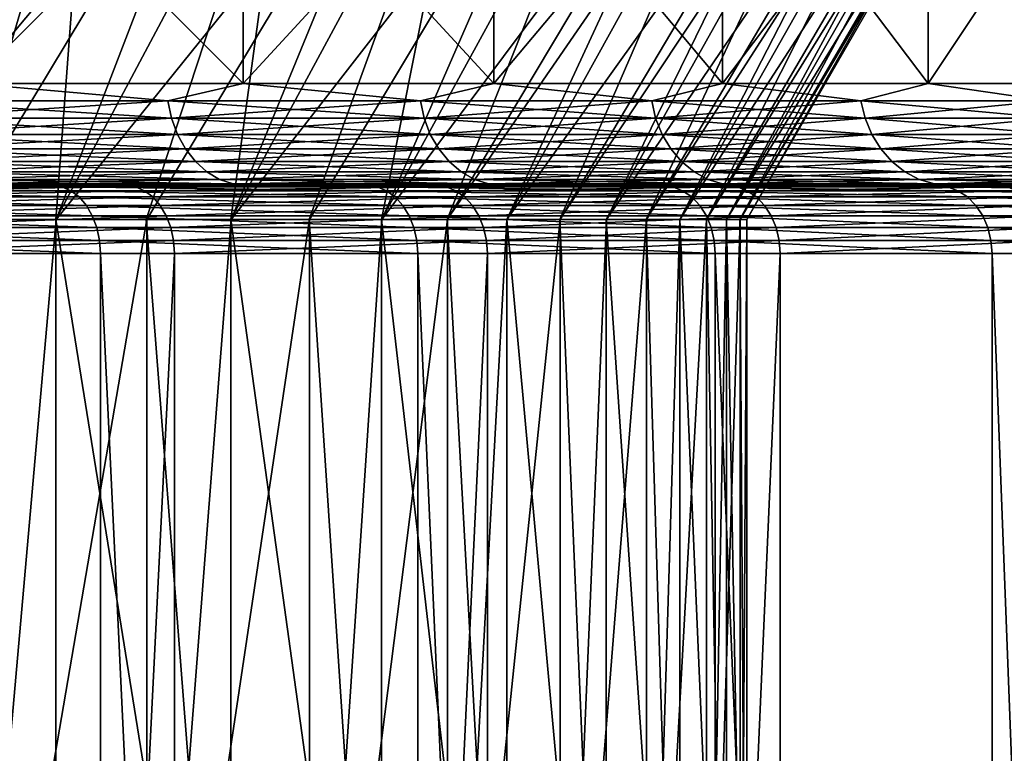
# Model space of a CAD drawing. Header units: metres. Extents: x -30 to 30, y -76 to 64.
# Tile 220 of 256: x 15.86 to 18.75, y -56.67 to -54.51. Entities that reach past the tile are written whole.
import ezdxf

# ---------------------------------------------------------------- set-up
doc = ezdxf.new("R2010")
doc.units = ezdxf.units.M
doc.layers.add('solid_508511', color=7, linetype='CONTINUOUS')

msp = doc.modelspace()

# ---------------------------------------------------------------- linework, layer by layer
at = {"layer": 'solid_508511'}
for points in [[(15.38518, -55.099998, -9.343246), (16.066645, -53.800961, -9.665684), (15.404719, -53.800961, -10.689113)], [(15.38518, -55.099998, -9.343246), (15.685761, -55.099998, -8.82932), (16.066645, -53.800961, -9.665684)], [(15.3867, -55.099998, 9.340742), (15.852745, -53.800961, 10.012641), (16.469404, -53.800961, 8.96221)], [(15.687245, -55.099998, 8.826683), (15.3867, -55.099998, 9.340742), (16.469404, -53.800961, 8.96221)], [(15.685761, -55.099998, -8.82932), (15.969251, -55.099998, -8.305603), (16.066645, -53.800961, -9.665684)], [(15.970565, -55.099998, 8.303076), (15.687245, -55.099998, 8.826683), (16.469404, -53.800961, 8.96221)], [(15.969251, -55.099998, -8.305603), (16.660385, -53.800961, -8.601981), (16.066645, -53.800961, -9.665684)], [(15.969251, -55.099998, -8.305603), (16.235079, -55.099998, -7.773175), (16.660385, -53.800961, -8.601981)], [(15.970565, -55.099998, 8.303076), (16.469404, -53.800961, 8.96221), (17.016911, -53.800961, 7.873199)], [(16.236235, -55.099998, 7.770757), (15.970565, -55.099998, 8.303076), (17.016911, -53.800961, 7.873199)], [(16.235079, -55.099998, -7.773175), (16.483141, -55.099998, -7.232292), (16.660385, -53.800961, -8.601981)], [(16.484261, -55.099998, 7.22974), (16.236235, -55.099998, 7.770757), (17.016911, -53.800961, 7.873199)], [(16.483141, -55.099998, -7.232292), (17.183969, -53.800961, -7.501579), (16.660385, -53.800961, -8.601981)], [(16.483141, -55.099998, -7.232292), (16.713259, -55.099998, -6.683336), (17.183969, -53.800961, -7.501579)], [(16.484261, -55.099998, 7.22974), (17.016911, -53.800961, 7.873199), (17.492193, -53.800961, 6.751715)], [(16.71438, -55.099998, 6.680531), (16.484261, -55.099998, 7.22974), (17.492193, -53.800961, 6.751715)], [(16.713259, -55.099998, -6.683336), (16.925194, -55.099998, -6.126813), (17.183969, -53.800961, -7.501579)], [(16.926201, -55.099998, 6.124029), (16.71438, -55.099998, 6.680531), (17.492193, -53.800961, 6.751715)], [(16.925194, -55.099998, -6.126813), (17.634918, -53.800961, -6.369626), (17.183969, -53.800961, -7.501579)], [(16.925194, -55.099998, -6.126813), (17.11854, -55.099998, -5.563774), (17.634918, -53.800961, -6.369626)], [(16.926201, -55.099998, 6.124029), (17.492193, -53.800961, 6.751715), (17.893896, -53.800961, 5.600982)], [(17.119383, -55.099998, 5.561179), (16.926201, -55.099998, 6.124029), (17.893896, -53.800961, 5.600982)], [(17.11854, -55.099998, -5.563774), (18.011356, -53.800961, -5.210906), (17.634918, -53.800961, -6.369626)], [(17.11854, -55.099998, -5.563774), (17.293093, -55.099998, -4.994889), (18.011356, -53.800961, -5.210906)], [(17.293827, -55.099998, 4.992348), (17.119383, -55.099998, 5.561179), (17.893896, -53.800961, 5.600982)], [(17.293093, -55.099998, -4.994889), (17.448757, -55.099998, -4.420509), (18.011356, -53.800961, -5.210906)], [(17.293827, -55.099998, 4.992348), (17.893896, -53.800961, 5.600982), (18.219841, -53.800961, 4.427176)], [(17.449478, -55.099998, 4.417658), (17.293827, -55.099998, 4.992348), (18.219841, -53.800961, 4.427176)], [(17.448757, -55.099998, -4.420509), (18.311838, -53.800961, -4.029777), (18.011356, -53.800961, -5.210906)], [(17.448757, -55.099998, -4.420509), (17.585409, -55.099998, -3.841016), (18.311838, -53.800961, -4.029777)], [(17.586056, -55.099998, 3.838053), (17.449478, -55.099998, 4.417658), (18.219841, -53.800961, 4.427176)], [(17.585409, -55.099998, -3.841016), (17.702837, -55.099998, -3.257236), (18.311838, -53.800961, -4.029777)], [(17.586056, -55.099998, 3.838053), (18.219841, -53.800961, 4.427176), (18.468941, -53.800961, 3.234302)], [(17.703352, -55.099998, 3.254436), (17.586056, -55.099998, 3.838053), (18.468941, -53.800961, 3.234302)], [(17.702837, -55.099998, -3.257236), (18.534857, -53.800961, -2.832238), (18.311838, -53.800961, -4.029777)], [(17.702837, -55.099998, -3.257236), (17.800846, -55.099998, -2.670183), (18.534857, -53.800961, -2.832238)], [(17.801228, -55.099998, 2.667637), (17.703352, -55.099998, 3.254436), (18.468941, -53.800961, 3.234302)], [(17.800846, -55.099998, -2.670183), (17.879377, -55.099998, -2.080346), (18.534857, -53.800961, -2.832238)], [(17.801228, -55.099998, 2.667637), (18.468941, -53.800961, 3.234302), (18.640018, -53.800961, 2.027856)], [(17.8797, -55.099998, 2.077578), (17.801228, -55.099998, 2.667637), (18.640018, -53.800961, 2.027856)], [(17.879377, -55.099998, -2.080346), (18.67971, -53.800961, -1.622015), (18.534857, -53.800961, -2.832238)], [(17.879377, -55.099998, -2.080346), (17.938383, -55.099998, -1.488093), (18.67971, -53.800961, -1.622015)], [(17.938633, -55.099998, 1.485068), (17.8797, -55.099998, 2.077578), (18.640018, -53.800961, 2.027856)], [(17.938383, -55.099998, -1.488093), (17.977793, -55.099998, -0.893865), (18.67971, -53.800961, -1.622015)], [(17.938633, -55.099998, 1.485068), (18.640018, -53.800961, 2.027856), (18.732365, -53.800961, 0.813027)], [(17.97794, -55.099998, 0.890903), (17.938633, -55.099998, 1.485068), (18.732365, -53.800961, 0.813027)], [(17.977793, -55.099998, -0.893865), (18.745611, -53.800961, -0.405663), (18.67971, -53.800961, -1.622015)], [(17.977793, -55.099998, -0.893865), (17.997519, -55.099998, -0.298871), (18.745611, -53.800961, -0.405663)], [(17.997562, -55.099998, 0.296236), (17.97794, -55.099998, 0.890903), (18.732365, -53.800961, 0.813027)], [(17.997519, -55.099998, -0.298871), (17.997562, -55.099998, 0.296236), (18.745611, -53.800961, -0.405663)], [(17.997562, -55.099998, 0.296236), (18.732365, -53.800961, 0.813027), (18.745611, -53.800961, -0.405663)], [(15.719675, -54.700001, -13.467807), (15.719675, -53.900002, -13.467807), (16.518951, -53.900002, -12.474545)], [(15.719675, -54.700001, -13.467807), (16.518951, -53.900002, -12.474545), (16.518951, -54.700001, -12.474545)], [(16.518951, -54.700001, 12.474545), (16.518951, -53.900002, 12.474545), (15.719675, -53.900002, 13.467807)], [(16.518951, -54.700001, 12.474545), (15.719675, -53.900002, 13.467807), (15.719675, -54.700001, 13.467807)], [(16.518951, -54.700001, -12.474545), (16.518951, -53.900002, -12.474545), (17.255564, -53.900002, -11.433962)], [(16.518951, -54.700001, -12.474545), (17.255564, -53.900002, -11.433962), (17.255564, -54.700001, -11.433962)], [(17.255564, -54.700001, 11.433962), (17.255564, -53.900002, 11.433962), (16.518951, -53.900002, 12.474545)], [(17.255564, -54.700001, 11.433962), (16.518951, -53.900002, 12.474545), (16.518951, -54.700001, 12.474545)], [(17.255564, -54.700001, -11.433962), (17.255564, -53.900002, -11.433962), (17.926722, -53.900002, -10.350007)], [(17.255564, -54.700001, -11.433962), (17.926722, -53.900002, -10.350007), (17.926722, -54.700001, -10.350007)], [(17.926722, -54.700001, 10.350007), (17.926722, -53.900002, 10.350007), (17.255564, -53.900002, 11.433962)], [(17.926722, -54.700001, 10.350007), (17.255564, -53.900002, 11.433962), (17.255564, -54.700001, 11.433962)], [(17.926722, -54.700001, -10.350007), (17.926722, -53.900002, -10.350007), (18.529877, -53.900002, -9.22679)], [(17.926722, -54.700001, -10.350007), (18.529877, -53.900002, -9.22679), (18.529877, -54.700001, -9.22679)], [(18.529877, -54.700001, 9.22679), (18.529877, -53.900002, 9.22679), (17.926722, -53.900002, 10.350007)], [(18.529877, -54.700001, 9.22679), (17.926722, -53.900002, 10.350007), (17.926722, -54.700001, 10.350007)], [(18.529877, -54.700001, -9.22679), (18.529877, -53.900002, -9.22679), (19.062742, -53.900002, -8.068573)], [(18.529877, -54.700001, -9.22679), (19.062742, -53.900002, -8.068573), (19.062742, -54.700001, -8.068573)], [(19.062742, -54.700001, 8.068573), (19.062742, -53.900002, 8.068573), (18.529877, -53.900002, 9.22679)], [(19.062742, -54.700001, 8.068573), (18.529877, -53.900002, 9.22679), (18.529877, -54.700001, 9.22679)], [(15.719675, -54.700001, -13.467807), (16.298235, -54.751732, -12.768852), (15.497537, -54.751732, -13.729619)], [(15.719675, -54.700001, 13.467807), (15.497537, -54.751732, 13.729619), (16.298235, -54.751732, 12.768852)], [(15.719675, -54.700001, -13.467807), (16.518951, -54.700001, -12.474545), (16.298235, -54.751732, -12.768852)], [(16.518951, -54.700001, 12.474545), (15.719675, -54.700001, 13.467807), (16.298235, -54.751732, 12.768852)], [(16.518951, -54.700001, -12.474545), (17.039465, -54.751732, -11.761494), (16.298235, -54.751732, -12.768852)], [(16.518951, -54.700001, 12.474545), (16.298235, -54.751732, 12.768852), (17.039465, -54.751732, 11.761494)], [(16.518951, -54.700001, -12.474545), (17.255564, -54.700001, -11.433962), (17.039465, -54.751732, -11.761494)], [(17.255564, -54.700001, 11.433962), (16.518951, -54.700001, 12.474545), (17.039465, -54.751732, 11.761494)], [(17.255564, -54.700001, -11.433962), (17.718519, -54.751732, -10.711218), (17.039465, -54.751732, -11.761494)], [(17.255564, -54.700001, 11.433962), (17.039465, -54.751732, 11.761494), (17.718519, -54.751732, 10.711218)], [(17.255564, -54.700001, -11.433962), (17.926722, -54.700001, -10.350007), (17.718519, -54.751732, -10.711218)], [(17.926722, -54.700001, 10.350007), (17.255564, -54.700001, 11.433962), (17.718519, -54.751732, 10.711218)], [(17.926722, -54.700001, -10.350007), (18.33292, -54.751732, -9.621859), (17.718519, -54.751732, -10.711218)], [(17.926722, -54.700001, 10.350007), (17.718519, -54.751732, 10.711218), (18.33292, -54.751732, 9.621859)], [(17.926722, -54.700001, -10.350007), (18.529877, -54.700001, -9.22679), (18.33292, -54.751732, -9.621859)], [(18.529877, -54.700001, 9.22679), (17.926722, -54.700001, 10.350007), (18.33292, -54.751732, 9.621859)], [(18.529877, -54.700001, -9.22679), (18.880424, -54.751732, -8.49739), (18.33292, -54.751732, -9.621859)], [(18.529877, -54.700001, 9.22679), (18.33292, -54.751732, 9.621859), (18.880424, -54.751732, 8.49739)], [(18.529877, -54.700001, -9.22679), (19.062742, -54.700001, -8.068573), (18.880424, -54.751732, -8.49739)], [(19.062742, -54.700001, 8.068573), (18.529877, -54.700001, 9.22679), (18.880424, -54.751732, 8.49739)], [(15.507634, -54.802311, -13.738565), (15.497537, -54.751732, -13.729619), (16.298235, -54.751732, -12.768852)], [(16.308855, -54.802311, 12.777172), (16.298235, -54.751732, 12.768852), (15.497537, -54.751732, 13.729619)], [(15.507634, -54.802311, 13.738565), (16.308855, -54.802311, 12.777172), (15.497537, -54.751732, 13.729619)], [(16.308855, -54.802311, -12.777172), (15.507634, -54.802311, -13.738565), (16.298235, -54.751732, -12.768852)], [(16.308855, -54.802311, -12.777172), (16.298235, -54.751732, -12.768852), (17.039465, -54.751732, -11.761494)], [(17.050568, -54.802311, 11.769156), (17.039465, -54.751732, 11.761494), (16.298235, -54.751732, 12.768852)], [(16.308855, -54.802311, 12.777172), (17.050568, -54.802311, 11.769156), (16.298235, -54.751732, 12.768852)], [(17.050568, -54.802311, -11.769156), (16.308855, -54.802311, -12.777172), (17.039465, -54.751732, -11.761494)], [(17.050568, -54.802311, -11.769156), (17.039465, -54.751732, -11.761494), (17.718519, -54.751732, -10.711218)], [(17.730064, -54.802311, 10.718197), (17.718519, -54.751732, 10.711218), (17.039465, -54.751732, 11.761494)], [(17.050568, -54.802311, 11.769156), (17.730064, -54.802311, 10.718197), (17.039465, -54.751732, 11.761494)], [(17.730064, -54.802311, -10.718197), (17.050568, -54.802311, -11.769156), (17.718519, -54.751732, -10.711218)], [(17.730064, -54.802311, -10.718197), (17.718519, -54.751732, -10.711218), (18.33292, -54.751732, -9.621859)], [(18.344864, -54.802311, 9.628128), (18.33292, -54.751732, 9.621859), (17.718519, -54.751732, 10.711218)], [(17.730064, -54.802311, 10.718197), (18.344864, -54.802311, 9.628128), (17.718519, -54.751732, 10.711218)], [(18.344864, -54.802311, -9.628128), (17.730064, -54.802311, -10.718197), (18.33292, -54.751732, -9.621859)], [(18.344864, -54.802311, -9.628128), (18.33292, -54.751732, -9.621859), (18.880424, -54.751732, -8.49739)], [(18.892727, -54.802311, 8.502926), (18.880424, -54.751732, 8.49739), (18.33292, -54.751732, 9.621859)], [(18.344864, -54.802311, 9.628128), (18.892727, -54.802311, 8.502926), (18.33292, -54.751732, 9.621859)], [(18.892727, -54.802311, -8.502926), (18.344864, -54.802311, -9.628128), (18.880424, -54.751732, -8.49739)], [(15.524159, -54.849773, -13.753204), (15.507634, -54.802311, -13.738565), (16.308855, -54.802311, -12.777172)], [(16.326233, -54.849773, 12.790788), (16.308855, -54.802311, 12.777172), (15.507634, -54.802311, 13.738565)], [(15.524159, -54.849773, 13.753204), (16.326233, -54.849773, 12.790788), (15.507634, -54.802311, 13.738565)], [(16.326233, -54.849773, -12.790788), (15.524159, -54.849773, -13.753204), (16.308855, -54.802311, -12.777172)], [(16.326233, -54.849773, -12.790788), (16.308855, -54.802311, -12.777172), (17.050568, -54.802311, -11.769156)], [(17.068735, -54.849773, 11.781698), (17.050568, -54.802311, 11.769156), (16.308855, -54.802311, 12.777172)], [(16.326233, -54.849773, 12.790788), (17.068735, -54.849773, 11.781698), (16.308855, -54.802311, 12.777172)], [(17.068735, -54.849773, -11.781698), (16.326233, -54.849773, -12.790788), (17.050568, -54.802311, -11.769156)], [(17.068735, -54.849773, -11.781698), (17.050568, -54.802311, -11.769156), (17.730064, -54.802311, -10.718197)], [(17.748957, -54.849773, 10.729618), (17.730064, -54.802311, 10.718197), (17.050568, -54.802311, 11.769156)], [(17.068735, -54.849773, 11.781698), (17.748957, -54.849773, 10.729618), (17.050568, -54.802311, 11.769156)], [(17.748957, -54.849773, -10.729618), (17.068735, -54.849773, -11.781698), (17.730064, -54.802311, -10.718197)], [(17.748957, -54.849773, -10.729618), (17.730064, -54.802311, -10.718197), (18.344864, -54.802311, -9.628128)], [(18.364412, -54.849773, 9.638388), (18.344864, -54.802311, 9.628128), (17.730064, -54.802311, 10.718197)], [(17.748957, -54.849773, 10.729618), (18.364412, -54.849773, 9.638388), (17.730064, -54.802311, 10.718197)], [(18.364412, -54.849773, -9.638388), (17.748957, -54.849773, -10.729618), (18.344864, -54.802311, -9.628128)], [(18.364412, -54.849773, -9.638388), (18.344864, -54.802311, -9.628128), (18.892727, -54.802311, -8.502926)], [(18.912859, -54.849773, 8.511987), (18.892727, -54.802311, 8.502926), (18.344864, -54.802311, 9.628128)], [(18.364412, -54.849773, 9.638388), (18.912859, -54.849773, 8.511987), (18.344864, -54.802311, 9.628128)], [(18.912859, -54.849773, -8.511987), (18.364412, -54.849773, -9.638388), (18.892727, -54.802311, -8.502926)], [(15.546607, -54.892677, -13.773092), (15.524159, -54.849773, -13.753204), (16.326233, -54.849773, -12.790788)], [(16.349842, -54.892677, 12.809283), (16.326233, -54.849773, 12.790788), (15.524159, -54.849773, 13.753204)], [(15.546607, -54.892677, 13.773092), (16.349842, -54.892677, 12.809283), (15.524159, -54.849773, 13.753204)], [(16.349842, -54.892677, -12.809283), (15.546607, -54.892677, -13.773092), (16.326233, -54.849773, -12.790788)], [(16.349842, -54.892677, -12.809283), (16.326233, -54.849773, -12.790788), (17.068735, -54.849773, -11.781698)], [(17.093418, -54.892677, 11.798735), (17.068735, -54.849773, 11.781698), (16.326233, -54.849773, 12.790788)], [(16.349842, -54.892677, 12.809283), (17.093418, -54.892677, 11.798735), (16.326233, -54.849773, 12.790788)], [(17.093418, -54.892677, -11.798735), (16.349842, -54.892677, -12.809283), (17.068735, -54.849773, -11.781698)], [(17.093418, -54.892677, -11.798735), (17.068735, -54.849773, -11.781698), (17.748957, -54.849773, -10.729618)], [(17.774622, -54.892677, 10.745133), (17.748957, -54.849773, 10.729618), (17.068735, -54.849773, 11.781698)], [(17.093418, -54.892677, 11.798735), (17.774622, -54.892677, 10.745133), (17.068735, -54.849773, 11.781698)], [(17.774622, -54.892677, -10.745133), (17.093418, -54.892677, -11.798735), (17.748957, -54.849773, -10.729618)], [(17.774622, -54.892677, -10.745133), (17.748957, -54.849773, -10.729618), (18.364412, -54.849773, -9.638388)], [(18.390968, -54.892677, 9.652325), (18.364412, -54.849773, 9.638388), (17.748957, -54.849773, 10.729618)], [(17.774622, -54.892677, 10.745133), (18.390968, -54.892677, 9.652325), (17.748957, -54.849773, 10.729618)], [(18.390968, -54.892677, -9.652325), (17.774622, -54.892677, -10.745133), (18.364412, -54.849773, -9.638388)], [(18.390968, -54.892677, -9.652325), (18.364412, -54.849773, -9.638388), (18.912859, -54.849773, -8.511987)], [(18.940207, -54.892677, 8.524296), (18.912859, -54.849773, 8.511987), (18.364412, -54.849773, 9.638388)], [(18.390968, -54.892677, 9.652325), (18.940207, -54.892677, 8.524296), (18.364412, -54.849773, 9.638388)], [(18.940207, -54.892677, -8.524296), (18.390968, -54.892677, -9.652325), (18.912859, -54.849773, -8.511987)], [(15.574296, -54.929714, -13.797622), (15.546607, -54.892677, -13.773092), (16.349842, -54.892677, -12.809283)], [(16.378962, -54.929714, 12.832096), (16.349842, -54.892677, 12.809283), (15.546607, -54.892677, 13.773092)], [(15.574296, -54.929714, 13.797622), (16.378962, -54.929714, 12.832096), (15.546607, -54.892677, 13.773092)], [(16.378962, -54.929714, -12.832096), (15.574296, -54.929714, -13.797622), (16.349842, -54.892677, -12.809283)], [(16.378962, -54.929714, -12.832096), (16.349842, -54.892677, -12.809283), (17.093418, -54.892677, -11.798735)], [(17.123861, -54.929714, 11.819748), (17.093418, -54.892677, 11.798735), (16.349842, -54.892677, 12.809283)], [(16.378962, -54.929714, 12.832096), (17.123861, -54.929714, 11.819748), (16.349842, -54.892677, 12.809283)], [(17.123861, -54.929714, -11.819748), (16.378962, -54.929714, -12.832096), (17.093418, -54.892677, -11.798735)], [(17.123861, -54.929714, -11.819748), (17.093418, -54.892677, -11.798735), (17.774622, -54.892677, -10.745133)], [(17.806278, -54.929714, 10.764271), (17.774622, -54.892677, 10.745133), (17.093418, -54.892677, 11.798735)], [(17.123861, -54.929714, 11.819748), (17.806278, -54.929714, 10.764271), (17.093418, -54.892677, 11.798735)], [(17.806278, -54.929714, -10.764271), (17.123861, -54.929714, -11.819748), (17.774622, -54.892677, -10.745133)], [(17.806278, -54.929714, -10.764271), (17.774622, -54.892677, -10.745133), (18.390968, -54.892677, -9.652325)], [(18.423721, -54.929714, 9.669516), (18.390968, -54.892677, 9.652325), (17.774622, -54.892677, 10.745133)], [(17.806278, -54.929714, 10.764271), (18.423721, -54.929714, 9.669516), (17.774622, -54.892677, 10.745133)], [(18.423721, -54.929714, -9.669516), (17.806278, -54.929714, -10.764271), (18.390968, -54.892677, -9.652325)], [(18.423721, -54.929714, -9.669516), (18.390968, -54.892677, -9.652325), (18.940207, -54.892677, -8.524296)], [(18.97394, -54.929714, 8.539477), (18.940207, -54.892677, 8.524296), (18.390968, -54.892677, 9.652325)], [(18.423721, -54.929714, 9.669516), (18.97394, -54.929714, 8.539477), (18.390968, -54.892677, 9.652325)], [(18.97394, -54.929714, -8.539477), (18.423721, -54.929714, -9.669516), (18.940207, -54.892677, -8.524296)], [(15.606381, -54.959755, -13.826047), (15.574296, -54.929714, -13.797622), (16.378962, -54.929714, -12.832096)], [(16.412704, -54.959755, 12.858533), (16.378962, -54.929714, 12.832096), (15.574296, -54.929714, 13.797622)], [(15.606381, -54.959755, 13.826047), (16.412704, -54.959755, 12.858533), (15.574296, -54.929714, 13.797622)], [(16.412704, -54.959755, -12.858533), (15.606381, -54.959755, -13.826047), (16.378962, -54.929714, -12.832096)], [(16.412704, -54.959755, -12.858533), (16.378962, -54.929714, -12.832096), (17.123861, -54.929714, -11.819748)], [(17.15914, -54.959755, 11.844098), (17.123861, -54.929714, 11.819748), (16.378962, -54.929714, 12.832096)], [(16.412704, -54.959755, 12.858533), (17.15914, -54.959755, 11.844098), (16.378962, -54.929714, 12.832096)], [(17.15914, -54.959755, -11.844098), (16.412704, -54.959755, -12.858533), (17.123861, -54.929714, -11.819748)], [(17.15914, -54.959755, -11.844098), (17.123861, -54.929714, -11.819748), (17.806278, -54.929714, -10.764271)], [(17.842962, -54.959755, 10.786447), (17.806278, -54.929714, 10.764271), (17.123861, -54.929714, 11.819748)], [(17.15914, -54.959755, 11.844098), (17.842962, -54.959755, 10.786447), (17.123861, -54.929714, 11.819748)], [(17.842962, -54.959755, -10.786447), (17.15914, -54.959755, -11.844098), (17.806278, -54.929714, -10.764271)], [(17.842962, -54.959755, -10.786447), (17.806278, -54.929714, -10.764271), (18.423721, -54.929714, -9.669516)], [(18.461678, -54.959755, 9.689436), (18.423721, -54.929714, 9.669516), (17.806278, -54.929714, 10.764271)], [(17.842962, -54.959755, 10.786447), (18.461678, -54.959755, 9.689436), (17.806278, -54.929714, 10.764271)], [(18.461678, -54.959755, -9.689436), (17.842962, -54.959755, -10.786447), (18.423721, -54.929714, -9.669516)], [(18.461678, -54.959755, -9.689436), (18.423721, -54.929714, -9.669516), (18.97394, -54.929714, -8.539477)], [(19.013029, -54.959755, 8.55707), (18.97394, -54.929714, 8.539477), (18.423721, -54.929714, 9.669516)], [(18.461678, -54.959755, 9.689436), (19.013029, -54.959755, 8.55707), (18.423721, -54.929714, 9.669516)], [(19.013029, -54.959755, -8.55707), (18.461678, -54.959755, -9.689436), (18.97394, -54.929714, -8.539477)], [(15.641887, -54.981892, -13.857503), (15.606381, -54.959755, -13.826047), (16.412704, -54.959755, -12.858533)], [(16.450045, -54.981892, 12.887787), (16.412704, -54.959755, 12.858533), (15.606381, -54.959755, 13.826047)], [(15.641887, -54.981892, 13.857503), (16.450045, -54.981892, 12.887787), (15.606381, -54.959755, 13.826047)], [(16.450045, -54.981892, -12.887787), (15.641887, -54.981892, -13.857503), (16.412704, -54.959755, -12.858533)], [(16.450045, -54.981892, -12.887787), (16.412704, -54.959755, -12.858533), (17.15914, -54.959755, -11.844098)], [(17.198177, -54.981892, 11.871045), (17.15914, -54.959755, 11.844098), (16.412704, -54.959755, 12.858533)], [(16.450045, -54.981892, 12.887787), (17.198177, -54.981892, 11.871045), (16.412704, -54.959755, 12.858533)], [(17.198177, -54.981892, -11.871045), (16.450045, -54.981892, -12.887787), (17.15914, -54.959755, -11.844098)], [(17.198177, -54.981892, -11.871045), (17.15914, -54.959755, -11.844098), (17.842962, -54.959755, -10.786447)], [(17.883556, -54.981892, 10.810987), (17.842962, -54.959755, 10.786447), (17.15914, -54.959755, 11.844098)], [(17.198177, -54.981892, 11.871045), (17.883556, -54.981892, 10.810987), (17.15914, -54.959755, 11.844098)], [(17.883556, -54.981892, -10.810987), (17.198177, -54.981892, -11.871045), (17.842962, -54.959755, -10.786447)], [(17.883556, -54.981892, -10.810987), (17.842962, -54.959755, -10.786447), (18.461678, -54.959755, -9.689436)], [(18.503679, -54.981892, 9.71148), (18.461678, -54.959755, 9.689436), (17.842962, -54.959755, 10.786447)], [(17.883556, -54.981892, 10.810987), (18.503679, -54.981892, 9.71148), (17.842962, -54.959755, 10.786447)], [(18.503679, -54.981892, -9.71148), (17.883556, -54.981892, -10.810987), (18.461678, -54.959755, -9.689436)], [(18.503679, -54.981892, -9.71148), (18.461678, -54.959755, -9.689436), (19.013029, -54.959755, -8.55707)], [(19.056286, -54.981892, 8.576538), (19.013029, -54.959755, 8.55707), (18.461678, -54.959755, 9.689436)], [(18.503679, -54.981892, 9.71148), (19.056286, -54.981892, 8.576538), (18.461678, -54.959755, 9.689436)], [(19.056286, -54.981892, -8.576538), (18.503679, -54.981892, -9.71148), (19.013029, -54.959755, -8.55707)], [(13.163757, -55, 16.362013), (15.069527, -55, 17.109919), (16.052366, -55, 16.191401)], [(14.146115, -55, 15.520547), (13.163757, -55, 16.362013), (16.052366, -55, 16.191401)], [(14.146115, -55, 15.520547), (16.052366, -55, 16.191401), (16.979389, -55, 15.216446)], [(15.074877, -55, 14.620124), (14.146115, -55, 15.520547), (16.979389, -55, 15.216446)], [(14.14612, -55, -15.520543), (16.765888, -55, -15.451372), (15.825387, -55, -16.413321)], [(14.14612, -55, -15.520543), (15.074881, -55, -14.620119), (16.765888, -55, -15.451372)], [(15.987432, -55.003838, 16.310171), (15.069527, -55, 17.109919), (15.007786, -55.003838, 17.21587)], [(15.987432, -55.003838, 16.310171), (16.052366, -55, 16.191401), (15.069527, -55, 17.109919)], [(15.679732, -54.995441, 13.891031), (15.074877, -55, 14.620124), (15.946411, -55, 13.664259)], [(15.074877, -55, 14.620124), (16.979389, -55, 15.216446), (17.847292, -55, 14.188521)], [(15.946411, -55, 13.664259), (15.074877, -55, 14.620124), (17.847292, -55, 14.188521)], [(15.679732, -54.995441, -13.891031), (15.946415, -55, -13.664254), (15.074881, -55, -14.620119)], [(15.074881, -55, -14.620119), (17.648024, -55, -14.435623), (16.765888, -55, -15.451372)], [(15.074881, -55, -14.620119), (15.946415, -55, -13.664254), (17.648024, -55, -14.435623)], [(15.235772, -55.003826, -17.014347), (15.825387, -55, -16.413321), (16.203266, -55.003826, -16.095684)], [(15.679732, -54.995441, -13.891031), (15.641887, -54.981892, -13.857503), (16.450045, -54.981892, -12.887787)], [(16.489845, -54.995441, 12.918969), (16.450045, -54.981892, 12.887787), (15.641887, -54.981892, 13.857503)], [(15.679732, -54.995441, 13.891031), (16.489845, -54.995441, 12.918969), (15.641887, -54.981892, 13.857503)], [(16.489845, -54.995441, -12.918969), (15.679732, -54.995441, -13.891031), (16.450045, -54.981892, -12.887787)], [(15.679732, -54.995441, 13.891031), (15.946411, -55, 13.664259), (16.489845, -54.995441, 12.918969)], [(16.489845, -54.995441, -12.918969), (15.946415, -55, -13.664254), (15.679732, -54.995441, -13.891031)], [(16.203266, -55.003826, -16.095684), (15.825387, -55, -16.413321), (16.765888, -55, -15.451372)], [(16.489845, -54.995441, 12.918969), (15.946411, -55, 13.664259), (16.75741, -55, 12.656584)], [(15.946411, -55, 13.664259), (17.847292, -55, 14.188521), (18.653004, -55, 13.111271)], [(16.75741, -55, 12.656584), (15.946411, -55, 13.664259), (18.653004, -55, 13.111271)], [(16.489845, -54.995441, -12.918969), (16.757414, -55, -12.656579), (15.946415, -55, -13.664254)], [(15.946415, -55, -13.664254), (18.468658, -55, -13.369692), (17.648024, -55, -14.435623)], [(15.946415, -55, -13.664254), (16.757414, -55, -12.656579), (18.468658, -55, -13.369692)], [(16.912521, -55.003838, 15.348818), (16.052366, -55, 16.191401), (15.987432, -55.003838, 16.310171)], [(16.912521, -55.003838, 15.348818), (16.979389, -55, 15.216446), (16.052366, -55, 16.191401)], [(16.203266, -55.003826, -16.095684), (16.765888, -55, -15.451372), (17.115467, -55.003826, -15.122096)], [(16.489845, -54.995441, -12.918969), (16.450045, -54.981892, -12.887787), (17.198177, -54.981892, -11.871045)], [(17.239788, -54.995441, 11.899767), (17.198177, -54.981892, 11.871045), (16.450045, -54.981892, 12.887787)], [(16.489845, -54.995441, 12.918969), (17.239788, -54.995441, 11.899767), (16.450045, -54.981892, 12.887787)], [(17.239788, -54.995441, -11.899767), (16.489845, -54.995441, -12.918969), (17.198177, -54.981892, -11.871045)], [(16.489845, -54.995441, 12.918969), (16.75741, -55, 12.656584), (17.239788, -54.995441, 11.899767)], [(17.239788, -54.995441, -11.899767), (16.757414, -55, -12.656579), (16.489845, -54.995441, -12.918969)], [(17.239788, -54.995441, 11.899767), (16.75741, -55, 12.656584), (17.504887, -55, 11.600813)], [(16.75741, -55, 12.656584), (18.653004, -55, 13.111271), (19.393827, -55, 11.9883)], [(17.504887, -55, 11.600813), (16.75741, -55, 12.656584), (19.393827, -55, 11.9883)], [(17.239788, -54.995441, -11.899767), (17.50489, -55, -11.600808), (16.757414, -55, -12.656579)], [(16.757414, -55, -12.656579), (19.225039, -55, -12.257152), (18.468658, -55, -13.369692)], [(16.757414, -55, -12.656579), (17.50489, -55, -11.600808), (19.225039, -55, -12.257152)], [(17.115467, -55.003826, -15.122096), (16.765888, -55, -15.451372), (17.648024, -55, -14.435623)], [(17.779898, -55.003838, 14.335086), (16.979389, -55, 15.216446), (16.912521, -55.003838, 15.348818)], [(17.779898, -55.003838, 14.335086), (17.847292, -55, 14.188521), (16.979389, -55, 15.216446)], [(17.115467, -55.003826, -15.122096), (17.648024, -55, -14.435623), (17.969261, -55.003826, -14.096905)], [(17.239788, -54.995441, -11.899767), (17.198177, -54.981892, -11.871045), (17.883556, -54.981892, -10.810987)], [(17.926825, -54.995441, 10.837144), (17.883556, -54.981892, 10.810987), (17.198177, -54.981892, 11.871045)], [(17.239788, -54.995441, 11.899767), (17.926825, -54.995441, 10.837144), (17.198177, -54.981892, 11.871045)], [(17.926825, -54.995441, -10.837144), (17.239788, -54.995441, -11.899767), (17.883556, -54.981892, -10.810987)], [(17.239788, -54.995441, 11.899767), (17.504887, -55, 11.600813), (17.926825, -54.995441, 10.837144)], [(17.926825, -54.995441, -10.837144), (17.50489, -55, -11.600808), (17.239788, -54.995441, -11.899767)], [(17.926825, -54.995441, 10.837144), (17.504887, -55, 11.600813), (18.185907, -55, 10.501086)], [(17.504887, -55, 11.600813), (19.393827, -55, 11.9883), (20.067137, -55, 10.823585)], [(18.185907, -55, 10.501086), (17.504887, -55, 11.600813), (20.067137, -55, 10.823585)], [(17.926825, -54.995441, -10.837144), (18.185909, -55, -10.501081), (17.50489, -55, -11.600808)], [(17.50489, -55, -11.600808), (19.914501, -55, -11.101917), (19.225039, -55, -12.257152)], [(17.50489, -55, -11.600808), (18.185909, -55, -10.501081), (19.914501, -55, -11.101917)], [(17.969261, -55.003826, -14.096905), (17.648024, -55, -14.435623), (18.468658, -55, -13.369692)], [(18.586603, -55.003838, 13.272438), (17.847292, -55, 14.188521), (17.779898, -55.003838, 14.335086)], [(18.586603, -55.003838, 13.272438), (18.653004, -55, 13.111271), (17.847292, -55, 14.188521)], [(17.926825, -54.995441, -10.837144), (17.883556, -54.981892, -10.810987), (18.503679, -54.981892, -9.71148)], [(18.548449, -54.995441, 9.734977), (18.503679, -54.981892, 9.71148), (17.883556, -54.981892, 10.810987)], [(17.926825, -54.995441, 10.837144), (18.548449, -54.995441, 9.734977), (17.883556, -54.981892, 10.810987)], [(18.548449, -54.995441, -9.734977), (17.926825, -54.995441, -10.837144), (18.503679, -54.981892, -9.71148)], [(17.926825, -54.995441, 10.837144), (18.185907, -55, 10.501086), (18.548449, -54.995441, 9.734977)], [(18.548449, -54.995441, -9.734977), (18.185909, -55, -10.501081), (17.926825, -54.995441, -10.837144)], [(17.969261, -55.003826, -14.096905), (18.468658, -55, -13.369692), (18.761738, -55.003826, -13.023608)], [(18.548449, -54.995441, 9.734977), (18.185907, -55, 10.501086), (18.797924, -55, 9.361515)], [(18.185907, -55, 10.501086), (20.067137, -55, 10.823585), (20.670538, -55, 9.621272)], [(18.797924, -55, 9.361515), (18.185907, -55, 10.501086), (20.670538, -55, 9.621272)], [(18.548449, -54.995441, -9.734977), (18.797926, -55, -9.36151), (18.185909, -55, -10.501081)], [(18.185909, -55, -10.501081), (20.534586, -55, -9.908114), (19.914501, -55, -11.101917)], [(18.185909, -55, -10.501081), (18.797926, -55, -9.36151), (20.534586, -55, -9.908114)], [(18.761738, -55.003826, -13.023608), (18.468658, -55, -13.369692), (19.225039, -55, -12.257152)], [(18.548449, -54.995441, -9.734977), (18.503679, -54.981892, -9.71148), (19.056286, -54.981892, -8.576538)], [(19.102392, -54.995441, 8.597289), (19.056286, -54.981892, 8.576538), (18.503679, -54.981892, 9.71148)], [(18.548449, -54.995441, 9.734977), (19.102392, -54.995441, 8.597289), (18.503679, -54.981892, 9.71148)], [(19.102392, -54.995441, -8.597289), (18.548449, -54.995441, -9.734977), (19.056286, -54.981892, -8.576538)], [(18.548449, -54.995441, 9.734977), (18.797924, -55, 9.361515), (19.102392, -54.995441, 8.597289)], [(19.102392, -54.995441, -8.597289), (18.797926, -55, -9.36151), (18.548449, -54.995441, -9.734977)], [(19.32988, -55.003838, 12.164498), (18.653004, -55, 13.111271), (18.586603, -55.003838, 13.272438)], [(19.32988, -55.003838, 12.164498), (19.393827, -55, 11.9883), (18.653004, -55, 13.111271)], [(15.007786, -55.003838, 17.21587), (15.032465, -55.015232, 17.244179), (16.013721, -55.015232, 16.336992)], [(15.987432, -55.003838, 16.310171), (15.007786, -55.003838, 17.21587), (16.013721, -55.015232, 16.336992)], [(15.032465, -55.015232, 17.244179), (15.055206, -55.033737, 17.270266), (16.037949, -55.033737, 16.361708)], [(16.013721, -55.015232, 16.336992), (15.032465, -55.015232, 17.244179), (16.037949, -55.033737, 16.361708)], [(15.235772, -55.003826, -17.014347), (16.203266, -55.003826, -16.095684), (15.260829, -55.015205, -17.042328)], [(16.203266, -55.003826, -16.095684), (16.229914, -55.015205, -16.122154), (15.260829, -55.015205, -17.042328)], [(15.260829, -55.015205, -17.042328), (16.229914, -55.015205, -16.122154), (15.28392, -55.033699, -17.068115)], [(16.229914, -55.015205, -16.122154), (16.254471, -55.033703, -16.146549), (15.28392, -55.033699, -17.068115)], [(15.987432, -55.003838, 16.310171), (16.013721, -55.015232, 16.336992), (16.940332, -55.015228, 15.374057)], [(16.912521, -55.003838, 15.348818), (15.987432, -55.003838, 16.310171), (16.940332, -55.015228, 15.374057)], [(16.940332, -55.015228, 15.374057), (16.013721, -55.015232, 16.336992), (16.965961, -55.033737, 15.397316)], [(16.013721, -55.015232, 16.336992), (16.037949, -55.033737, 16.361708), (16.965961, -55.033737, 15.397316)], [(16.203266, -55.003826, -16.095684), (17.115467, -55.003826, -15.122096), (16.229914, -55.015205, -16.122154)], [(17.115467, -55.003826, -15.122096), (17.143614, -55.015205, -15.146965), (16.229914, -55.015205, -16.122154)], [(16.229914, -55.015205, -16.122154), (17.143614, -55.015205, -15.146965), (16.254471, -55.033703, -16.146549)], [(17.143614, -55.015205, -15.146965), (17.169554, -55.033703, -15.169884), (16.254471, -55.033703, -16.146549)], [(16.912521, -55.003838, 15.348818), (16.940332, -55.015228, 15.374057), (17.809135, -55.015228, 14.358659)], [(17.779898, -55.003838, 14.335086), (16.912521, -55.003838, 15.348818), (17.809135, -55.015228, 14.358659)], [(16.940332, -55.015228, 15.374057), (16.965961, -55.033737, 15.397316), (17.836079, -55.033733, 14.380382)], [(17.809135, -55.015228, 14.358659), (16.940332, -55.015228, 15.374057), (17.836079, -55.033733, 14.380382)], [(17.115467, -55.003826, -15.122096), (17.969261, -55.003826, -14.096905), (17.143614, -55.015205, -15.146965)], [(17.969261, -55.003826, -14.096905), (17.998814, -55.015209, -14.120088), (17.143614, -55.015205, -15.146965)], [(17.143614, -55.015205, -15.146965), (17.998814, -55.015209, -14.120088), (17.169554, -55.033703, -15.169884)], [(17.998814, -55.015209, -14.120088), (18.026047, -55.033703, -14.141452), (17.169554, -55.033703, -15.169884)], [(17.779898, -55.003838, 14.335086), (17.809135, -55.015228, 14.358659), (18.617167, -55.015228, 13.294263)], [(18.586603, -55.003838, 13.272438), (17.779898, -55.003838, 14.335086), (18.617167, -55.015228, 13.294263)], [(17.809135, -55.015228, 14.358659), (17.836079, -55.033733, 14.380382), (18.645332, -55.033733, 13.314376)], [(18.617167, -55.015228, 13.294263), (17.809135, -55.015228, 14.358659), (18.645332, -55.033733, 13.314376)], [(17.969261, -55.003826, -14.096905), (18.761738, -55.003826, -13.023608), (17.998814, -55.015209, -14.120088)], [(18.761738, -55.003826, -13.023608), (18.792593, -55.015209, -13.045026), (17.998814, -55.015209, -14.120088)], [(17.998814, -55.015209, -14.120088), (18.792593, -55.015209, -13.045026), (18.026047, -55.033703, -14.141452)], [(18.792593, -55.015209, -13.045026), (18.821028, -55.033707, -13.064764), (18.026047, -55.033703, -14.141452)], [(18.586603, -55.003838, 13.272438), (18.617167, -55.015228, 13.294263), (19.361666, -55.015228, 12.184502)], [(19.32988, -55.003838, 12.164498), (18.586603, -55.003838, 13.272438), (19.361666, -55.015228, 12.184502)], [(18.617167, -55.015228, 13.294263), (18.645332, -55.033733, 13.314376), (19.390959, -55.033733, 12.202935)], [(19.361666, -55.015228, 12.184502), (18.617167, -55.015228, 13.294263), (19.390959, -55.033733, 12.202935)], [(15.055206, -55.033737, 17.270266), (15.075135, -55.058647, 17.293127), (16.059177, -55.058647, 16.383366)], [(16.037949, -55.033737, 16.361708), (15.055206, -55.033737, 17.270266), (16.059177, -55.058647, 16.383366)], [(15.075135, -55.058647, 17.293127), (15.091484, -55.089001, 17.311882), (16.076593, -55.088997, 16.401134)], [(16.059177, -55.058647, 16.383366), (15.075135, -55.058647, 17.293127), (16.076593, -55.088997, 16.401134)], [(15.28392, -55.033699, -17.068115), (16.254471, -55.033703, -16.146549), (15.304157, -55.058598, -17.090715)], [(16.254471, -55.033703, -16.146549), (16.275993, -55.058601, -16.167929), (15.304157, -55.058598, -17.090715)], [(15.304157, -55.058598, -17.090715), (16.275993, -55.058601, -16.167929), (15.320762, -55.088943, -17.109257)], [(16.275993, -55.058601, -16.167929), (16.29365, -55.088943, -16.185469), (15.320762, -55.088943, -17.109257)], [(16.037949, -55.033737, 16.361708), (16.059177, -55.058647, 16.383366), (16.98842, -55.058643, 15.417698)], [(16.965961, -55.033737, 15.397316), (16.037949, -55.033737, 16.361708), (16.98842, -55.058643, 15.417698)], [(16.98842, -55.058643, 15.417698), (16.059177, -55.058647, 16.383366), (17.006844, -55.088997, 15.434419)], [(16.059177, -55.058647, 16.383366), (16.076593, -55.088997, 16.401134), (17.006844, -55.088997, 15.434419)], [(16.254471, -55.033703, -16.146549), (17.169554, -55.033703, -15.169884), (16.275993, -55.058601, -16.167929)], [(17.169554, -55.033703, -15.169884), (17.192287, -55.058601, -15.18997), (16.275993, -55.058601, -16.167929)], [(16.275993, -55.058601, -16.167929), (17.192287, -55.058601, -15.18997), (16.29365, -55.088943, -16.185469)], [(17.192287, -55.058601, -15.18997), (17.210939, -55.088947, -15.20645), (16.29365, -55.088943, -16.185469)], [(17.836079, -55.033733, 14.380382), (16.965961, -55.033737, 15.397316), (17.85969, -55.058643, 14.399418)], [(16.965961, -55.033737, 15.397316), (16.98842, -55.058643, 15.417698), (17.85969, -55.058643, 14.399418)], [(16.98842, -55.058643, 15.417698), (17.006844, -55.088997, 15.434419), (17.879059, -55.088993, 14.415034)], [(17.85969, -55.058643, 14.399418), (16.98842, -55.058643, 15.417698), (17.879059, -55.088993, 14.415034)], [(17.169554, -55.033703, -15.169884), (18.026047, -55.033703, -14.141452), (17.192287, -55.058601, -15.18997)], [(18.026047, -55.033703, -14.141452), (18.049913, -55.058605, -14.160176), (17.192287, -55.058601, -15.18997)], [(17.192287, -55.058601, -15.18997), (18.049913, -55.058605, -14.160176), (17.210939, -55.088947, -15.20645)], [(18.049913, -55.058605, -14.160176), (18.069496, -55.088947, -14.175538), (17.210939, -55.088947, -15.20645)], [(17.836079, -55.033733, 14.380382), (17.85969, -55.058643, 14.399418), (18.670013, -55.05864, 13.332001)], [(18.645332, -55.033733, 13.314376), (17.836079, -55.033733, 14.380382), (18.670013, -55.05864, 13.332001)], [(18.670013, -55.05864, 13.332001), (17.85969, -55.058643, 14.399418), (18.690262, -55.088993, 13.346459)], [(17.85969, -55.058643, 14.399418), (17.879059, -55.088993, 14.415034), (18.690262, -55.088993, 13.346459)], [(18.026047, -55.033703, -14.141452), (18.821028, -55.033707, -13.064764), (18.049913, -55.058605, -14.160176)], [(18.821028, -55.033707, -13.064764), (18.845947, -55.058605, -13.082062), (18.049913, -55.058605, -14.160176)], [(18.049913, -55.058605, -14.160176), (18.845947, -55.058605, -13.082062), (18.069496, -55.088947, -14.175538)], [(18.845947, -55.058605, -13.082062), (18.866392, -55.088951, -13.096254), (18.069496, -55.088947, -14.175538)], [(18.645332, -55.033733, 13.314376), (18.670013, -55.05864, 13.332001), (19.416628, -55.05864, 12.21909)], [(19.390959, -55.033733, 12.202935), (18.645332, -55.033733, 13.314376), (19.416628, -55.05864, 12.21909)], [(18.670013, -55.05864, 13.332001), (18.690262, -55.088993, 13.346459), (19.437687, -55.088989, 12.232342)], [(19.416628, -55.05864, 12.21909), (18.670013, -55.05864, 13.332001), (19.437687, -55.088989, 12.232342)], [(16.076593, -55.088997, 16.401134), (15.091484, -55.089001, 17.311882), (16.089525, -55.123623, 16.414326)], [(15.091484, -55.089001, 17.311882), (15.103623, -55.123627, 17.325806), (16.089525, -55.123623, 16.414326)], [(15.320762, -55.088943, -17.109257), (16.29365, -55.088943, -16.185469), (15.333093, -55.123562, -17.123028)], [(16.29365, -55.088943, -16.185469), (16.306765, -55.123566, -16.198496), (15.333093, -55.123562, -17.123028)], [(16.076593, -55.088997, 16.401134), (16.089525, -55.123623, 16.414326), (17.020525, -55.123623, 15.446834)], [(17.006844, -55.088997, 15.434419), (16.076593, -55.088997, 16.401134), (17.020525, -55.123623, 15.446834)], [(16.29365, -55.088943, -16.185469), (17.210939, -55.088947, -15.20645), (16.306765, -55.123566, -16.198496)], [(17.210939, -55.088947, -15.20645), (17.224791, -55.123566, -15.218688), (16.306765, -55.123566, -16.198496)], [(17.879059, -55.088993, 14.415034), (17.006844, -55.088997, 15.434419), (17.89344, -55.123619, 14.42663)], [(17.006844, -55.088997, 15.434419), (17.020525, -55.123623, 15.446834), (17.89344, -55.123619, 14.42663)], [(17.210939, -55.088947, -15.20645), (18.069496, -55.088947, -14.175538), (17.224791, -55.123566, -15.218688)], [(18.069496, -55.088947, -14.175538), (18.08404, -55.123569, -14.186947), (17.224791, -55.123566, -15.218688)], [(17.879059, -55.088993, 14.415034), (17.89344, -55.123619, 14.42663), (18.705297, -55.123615, 13.357196)], [(18.690262, -55.088993, 13.346459), (17.879059, -55.088993, 14.415034), (18.705297, -55.123615, 13.357196)], [(18.069496, -55.088947, -14.175538), (18.866392, -55.088951, -13.096254), (18.08404, -55.123569, -14.186947)], [(18.866392, -55.088951, -13.096254), (18.881577, -55.123573, -13.106794), (18.08404, -55.123569, -14.186947)], [(19.437687, -55.088989, 12.232342), (18.690262, -55.088993, 13.346459), (19.453323, -55.123615, 12.242182)], [(18.690262, -55.088993, 13.346459), (18.705297, -55.123615, 13.357196), (19.453323, -55.123615, 12.242182)], [(15.969251, -58.299999, -8.305603), (15.685761, -55.099998, -8.82932), (15.38518, -55.099998, -9.343246)], [(15.969251, -58.299999, -8.305603), (15.38518, -55.099998, -9.343246), (15.38518, -58.299999, -9.343246)], [(15.969251, -58.299999, -8.305603), (15.969251, -55.099998, -8.305603), (15.685761, -55.099998, -8.82932)], [(15.687245, -58.299999, 8.826683), (15.687245, -55.099998, 8.826683), (15.970565, -55.099998, 8.303076)], [(15.687245, -58.299999, 8.826683), (15.970565, -55.099998, 8.303076), (16.236235, -55.099998, 7.770757)], [(15.687245, -58.299999, 8.826683), (16.236235, -55.099998, 7.770757), (16.236235, -58.299999, 7.770757)], [(16.483141, -58.299999, -7.232292), (16.235079, -55.099998, -7.773175), (15.969251, -55.099998, -8.305603)], [(16.483141, -58.299999, -7.232292), (15.969251, -55.099998, -8.305603), (15.969251, -58.299999, -8.305603)], [(16.483141, -58.299999, -7.232292), (16.483141, -55.099998, -7.232292), (16.235079, -55.099998, -7.773175)], [(16.236235, -58.299999, 7.770757), (16.236235, -55.099998, 7.770757), (16.484261, -55.099998, 7.22974)], [(16.236235, -58.299999, 7.770757), (16.484261, -55.099998, 7.22974), (16.71438, -55.099998, 6.680531)], [(16.236235, -58.299999, 7.770757), (16.71438, -55.099998, 6.680531), (16.71438, -58.299999, 6.680531)], [(16.925194, -58.299999, -6.126813), (16.713259, -55.099998, -6.683336), (16.483141, -55.099998, -7.232292)], [(16.925194, -58.299999, -6.126813), (16.483141, -55.099998, -7.232292), (16.483141, -58.299999, -7.232292)], [(16.925194, -58.299999, -6.126813), (16.925194, -55.099998, -6.126813), (16.713259, -55.099998, -6.683336)], [(16.71438, -58.299999, 6.680531), (16.71438, -55.099998, 6.680531), (16.926201, -55.099998, 6.124029)], [(16.71438, -58.299999, 6.680531), (16.926201, -55.099998, 6.124029), (17.119383, -55.099998, 5.561179)], [(16.71438, -58.299999, 6.680531), (17.119383, -55.099998, 5.561179), (17.119383, -58.299999, 5.561179)], [(17.293093, -58.299999, -4.994889), (17.11854, -55.099998, -5.563774), (16.925194, -55.099998, -6.126813)], [(17.293093, -58.299999, -4.994889), (16.925194, -55.099998, -6.126813), (16.925194, -58.299999, -6.126813)], [(17.293093, -58.299999, -4.994889), (17.293093, -55.099998, -4.994889), (17.11854, -55.099998, -5.563774)], [(17.119383, -58.299999, 5.561179), (17.119383, -55.099998, 5.561179), (17.293827, -55.099998, 4.992348)], [(17.119383, -58.299999, 5.561179), (17.293827, -55.099998, 4.992348), (17.449478, -55.099998, 4.417658)], [(17.119383, -58.299999, 5.561179), (17.449478, -55.099998, 4.417658), (17.449478, -58.299999, 4.417658)], [(17.585409, -58.299999, -3.841016), (17.448757, -55.099998, -4.420509), (17.293093, -55.099998, -4.994889)], [(17.585409, -58.299999, -3.841016), (17.293093, -55.099998, -4.994889), (17.293093, -58.299999, -4.994889)], [(17.585409, -58.299999, -3.841016), (17.585409, -55.099998, -3.841016), (17.448757, -55.099998, -4.420509)], [(17.449478, -58.299999, 4.417658), (17.449478, -55.099998, 4.417658), (17.586056, -55.099998, 3.838053)], [(17.449478, -58.299999, 4.417658), (17.586056, -55.099998, 3.838053), (17.703352, -55.099998, 3.254436)], [(17.449478, -58.299999, 4.417658), (17.703352, -55.099998, 3.254436), (17.703352, -58.299999, 3.254436)], [(17.800846, -58.299999, -2.670183), (17.702837, -55.099998, -3.257236), (17.585409, -55.099998, -3.841016)], [(17.800846, -58.299999, -2.670183), (17.585409, -55.099998, -3.841016), (17.585409, -58.299999, -3.841016)], [(17.800846, -58.299999, -2.670183), (17.800846, -55.099998, -2.670183), (17.702837, -55.099998, -3.257236)], [(17.703352, -58.299999, 3.254436), (17.703352, -55.099998, 3.254436), (17.801228, -55.099998, 2.667637)], [(17.703352, -58.299999, 3.254436), (17.801228, -55.099998, 2.667637), (17.8797, -55.099998, 2.077578)], [(17.703352, -58.299999, 3.254436), (17.8797, -55.099998, 2.077578), (17.8797, -58.299999, 2.077578)], [(17.938383, -58.299999, -1.488093), (17.879377, -55.099998, -2.080346), (17.800846, -55.099998, -2.670183)], [(17.938383, -58.299999, -1.488093), (17.800846, -55.099998, -2.670183), (17.800846, -58.299999, -2.670183)], [(17.938383, -58.299999, -1.488093), (17.938383, -55.099998, -1.488093), (17.879377, -55.099998, -2.080346)], [(17.8797, -58.299999, 2.077578), (17.8797, -55.099998, 2.077578), (17.938633, -55.099998, 1.485068)], [(17.8797, -58.299999, 2.077578), (17.938633, -55.099998, 1.485068), (17.97794, -55.099998, 0.890903)], [(17.8797, -58.299999, 2.077578), (17.97794, -55.099998, 0.890903), (17.97794, -58.299999, 0.890903)], [(17.997519, -58.299999, -0.298871), (17.977793, -55.099998, -0.893865), (17.938383, -55.099998, -1.488093)], [(17.997519, -58.299999, -0.298871), (17.938383, -55.099998, -1.488093), (17.938383, -58.299999, -1.488093)], [(17.997519, -58.299999, -0.298871), (17.997519, -55.099998, -0.298871), (17.977793, -55.099998, -0.893865)], [(17.97794, -58.299999, 0.890903), (17.97794, -55.099998, 0.890903), (17.997562, -55.099998, 0.296236)], [(17.97794, -58.299999, 0.890903), (17.997562, -55.099998, 0.296236), (17.997519, -55.099998, -0.298871)], [(17.97794, -58.299999, 0.890903), (17.997519, -55.099998, -0.298871), (17.997519, -58.299999, -0.298871)], [(16.089525, -55.123623, 16.414326), (15.103623, -55.123627, 17.325806), (16.097475, -55.16119, 16.422436)], [(15.103623, -55.123627, 17.325806), (15.111085, -55.161194, 17.334366), (16.097475, -55.16119, 16.422436)], [(15.333093, -55.123562, -17.123028), (16.306765, -55.123566, -16.198496), (15.340676, -55.161125, -17.131496)], [(16.306765, -55.123566, -16.198496), (16.314831, -55.161129, -16.206509), (15.340676, -55.161125, -17.131496)], [(16.089525, -55.123623, 16.414326), (16.097475, -55.16119, 16.422436), (17.028934, -55.161186, 15.454466)], [(17.020525, -55.123623, 15.446834), (16.089525, -55.123623, 16.414326), (17.028934, -55.161186, 15.454466)], [(16.306765, -55.123566, -16.198496), (17.224791, -55.123566, -15.218688), (16.314831, -55.161129, -16.206509)], [(17.224791, -55.123566, -15.218688), (17.233311, -55.161129, -15.226215), (16.314831, -55.161129, -16.206509)], [(17.89344, -55.123619, 14.42663), (17.020525, -55.123623, 15.446834), (17.902283, -55.161186, 14.433759)], [(17.020525, -55.123623, 15.446834), (17.028934, -55.161186, 15.454466), (17.902283, -55.161186, 14.433759)], [(17.224791, -55.123566, -15.218688), (18.08404, -55.123569, -14.186947), (17.233311, -55.161129, -15.226215)], [(18.08404, -55.123569, -14.186947), (18.092983, -55.161133, -14.193964), (17.233311, -55.161129, -15.226215)], [(18.705297, -55.123615, 13.357196), (17.89344, -55.123619, 14.42663), (18.71454, -55.161182, 13.363796)], [(17.89344, -55.123619, 14.42663), (17.902283, -55.161186, 14.433759), (18.71454, -55.161182, 13.363796)], [(18.08404, -55.123569, -14.186947), (18.881577, -55.123573, -13.106794), (18.092983, -55.161133, -14.193964)], [(18.881577, -55.123573, -13.106794), (18.890915, -55.161137, -13.113276), (18.092983, -55.161133, -14.193964)], [(18.705297, -55.123615, 13.357196), (18.71454, -55.161182, 13.363796), (19.462936, -55.161182, 12.248232)], [(19.453323, -55.123615, 12.242182), (18.705297, -55.123615, 13.357196), (19.462936, -55.161182, 12.248232)], [(16.097475, -55.16119, 16.422436), (15.111085, -55.161194, 17.334366), (16.100119, -55.200001, 16.425169)], [(15.111085, -55.161194, 17.334366), (15.113564, -55.200001, 17.337248), (16.100119, -55.200001, 16.425169)], [(15.340676, -55.161125, -17.131496), (16.314831, -55.161129, -16.206509), (15.343226, -55.200001, -17.134335)], [(16.314831, -55.161129, -16.206509), (16.317541, -55.200001, -16.20919), (15.343226, -55.200001, -17.134335)], [(17.028934, -55.161186, 15.454466), (16.097475, -55.16119, 16.422436), (17.031734, -55.200001, 15.457039)], [(16.097475, -55.16119, 16.422436), (16.100119, -55.200001, 16.425169), (17.031734, -55.200001, 15.457039)], [(16.314831, -55.161129, -16.206509), (17.233311, -55.161129, -15.226215), (16.317541, -55.200001, -16.20919)], [(17.233311, -55.161129, -15.226215), (17.236174, -55.200001, -15.228733), (16.317541, -55.200001, -16.20919)], [(17.028934, -55.161186, 15.454466), (17.031734, -55.200001, 15.457039), (17.905228, -55.200001, 14.436163)], [(17.902283, -55.161186, 14.433759), (17.028934, -55.161186, 15.454466), (17.905228, -55.200001, 14.436163)], [(17.233311, -55.161129, -15.226215), (18.092983, -55.161133, -14.193964), (17.236174, -55.200001, -15.228733)], [(18.092983, -55.161133, -14.193964), (18.095987, -55.200001, -14.19631), (17.236174, -55.200001, -15.228733)], [(18.71454, -55.161182, 13.363796), (17.902283, -55.161186, 14.433759), (18.717623, -55.200001, 13.366025)], [(17.902283, -55.161186, 14.433759), (17.905228, -55.200001, 14.436163), (18.717623, -55.200001, 13.366025)], [(18.092983, -55.161133, -14.193964), (18.890915, -55.161137, -13.113276), (18.095987, -55.200001, -14.19631)], [(18.890915, -55.161137, -13.113276), (18.894051, -55.200001, -13.115442), (18.095987, -55.200001, -14.19631)], [(18.71454, -55.161182, 13.363796), (18.717623, -55.200001, 13.366025), (19.466145, -55.200001, 12.250276)], [(19.462936, -55.161182, 12.248232), (18.71454, -55.161182, 13.363796), (19.466145, -55.200001, 12.250276)], [(15.113564, -55.200001, 17.337248), (15.113581, -74.800003, 17.337233), (16.100136, -74.800003, 16.425154)], [(16.100119, -55.200001, 16.425169), (15.113564, -55.200001, 17.337248), (16.100136, -74.800003, 16.425154)], [(16.317541, -55.200001, -16.20919), (16.317535, -74.800003, -16.209196), (15.343222, -74.800003, -17.134338)], [(15.343226, -55.200001, -17.134335), (16.317541, -55.200001, -16.20919), (15.343222, -74.800003, -17.134338)], [(16.100119, -55.200001, 16.425169), (16.100136, -74.800003, 16.425154), (17.031748, -74.800003, 15.457023)], [(17.031734, -55.200001, 15.457039), (16.100119, -55.200001, 16.425169), (17.031748, -74.800003, 15.457023)], [(17.236174, -55.200001, -15.228733), (17.236168, -74.800003, -15.22874), (16.317535, -74.800003, -16.209196)], [(16.317541, -55.200001, -16.20919), (17.236174, -55.200001, -15.228733), (16.317535, -74.800003, -16.209196)], [(17.031734, -55.200001, 15.457039), (17.031748, -74.800003, 15.457023), (17.905241, -74.800003, 14.436147)], [(17.905228, -55.200001, 14.436163), (17.031734, -55.200001, 15.457039), (17.905241, -74.800003, 14.436147)], [(18.095987, -55.200001, -14.19631), (18.095984, -74.800003, -14.196317), (17.236168, -74.800003, -15.22874)], [(17.236174, -55.200001, -15.228733), (18.095987, -55.200001, -14.19631), (17.236168, -74.800003, -15.22874)], [(17.905228, -55.200001, 14.436163), (17.905241, -74.800003, 14.436147), (18.717634, -74.800003, 13.366009)], [(18.717623, -55.200001, 13.366025), (17.905228, -55.200001, 14.436163), (18.717634, -74.800003, 13.366009)], [(18.894051, -55.200001, -13.115442), (18.894047, -74.800003, -13.115449), (18.095984, -74.800003, -14.196317)], [(18.095987, -55.200001, -14.19631), (18.894051, -55.200001, -13.115442), (18.095984, -74.800003, -14.196317)], [(18.717623, -55.200001, 13.366025), (18.717634, -74.800003, 13.366009), (19.466154, -74.800003, 12.250259)], [(19.466145, -55.200001, 12.250276), (18.717623, -55.200001, 13.366025), (19.466154, -74.800003, 12.250259)]]:
    msp.add_3dface(points, dxfattribs=at)

doc.saveas('drawing.dxf')
